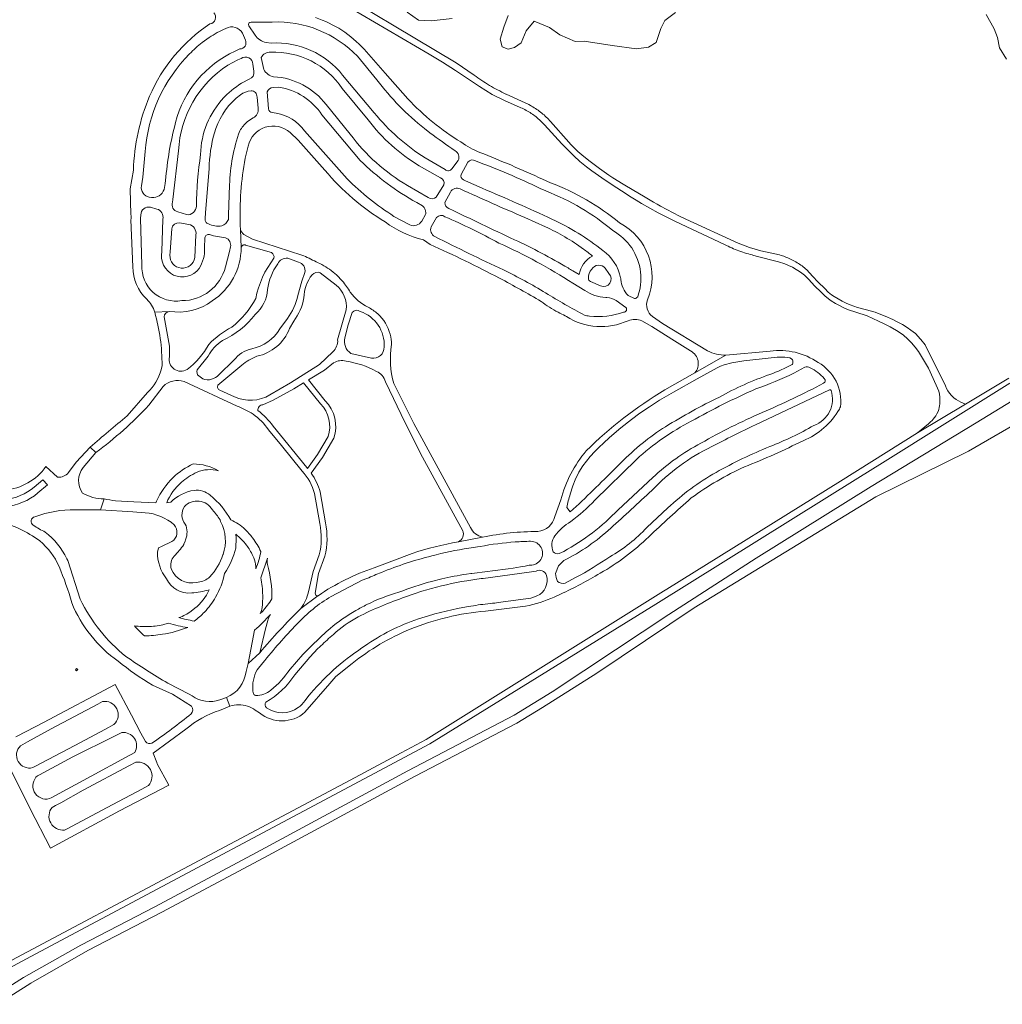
# Model space of a CAD drawing. Extents: x 152825 to 164088, y 457113 to 463005.
# Tile 13 of 256: x 154552 to 154809, y 459826 to 460084. Entities that reach past the tile are written whole.
import ezdxf

# ---------------------------------------------------------------- set-up
doc = ezdxf.new("R2010")
doc.units = 0
doc.header["$LTSCALE"] = 0.5
for name, color, linetype, lineweight in [('B-PV-VH-HALFVERHARDING_GRAVEL-GV', 251, 'CONTINUOUS', 18), ('B-PV-VH-HALFVERHARDING_GRIND-GV', 251, 'CONTINUOUS', 18), ('B-PV-VH-ONVERHARD_ZAND-GV', 251, 'CONTINUOUS', 18)]:
    doc.layers.add(name, color=color, linetype=linetype, lineweight=lineweight)

msp = doc.modelspace()

# ---------------------------------------------------------------- linework, layer by layer
at = {"layer": 'B-PV-VH-HALFVERHARDING_GRAVEL-GV', "flags": 128}
for points in [[(154810.618, 459989.957), (154799.293, 459983.13), (154786.805, 459975.603), (154766.605, 459962.939), (154721.271, 459934.711), (154720.393, 459934.163), (154658.275, 459895.404), (154651.764, 459891.914), (154639.764, 459885.483), (154549.987, 459837.723), (154523.181, 459821.181)], [(154526.01, 459821.731), (154544.626, 459833.176), (154554.907, 459838.691), (154659.281, 459894.294), (154718.38, 459930.847), (154771.178, 459963.754), (154777.581, 459967.745), (154810.929, 459988.623)]]:
    msp.add_lwpolyline(points, dxfattribs=at)
at = {"layer": 'B-PV-VH-HALFVERHARDING_GRIND-GV'}
for points in [[(154602.748, 460085.504, -0.6209808), (154601.78, 460082.592)], [(154601.78, 460082.592, 0.1454897), (154585.972, 460063.676)], [(154605.918, 460081.404, -0.4100655), (154610.264, 460080.142)], [(154611.954, 460082.091, -0.6304547), (154612.537, 460083.012)], [(154618.069, 460083.063, -0.2145476), (154640.339, 460074.095)], [(154642.086, 460075.935, 0.1266755), (154629.342, 460084.267)], [(154601.545, 460079.001, -0.0413459), (154605.918, 460081.404)], [(154616.476, 460077.701, -0.2125142), (154613.597, 460079.655)], [(154596.431, 460074.733, -0.0371102), (154599.768, 460077.729)], [(154611.038, 460078.325, -0.5507084), (154609.574, 460076.018)], [(154636.469, 460069.139, 0.2475786), (154617.813, 460077.55)], [(154584.848, 460049.188, -0.1792629), (154596.431, 460074.733)], [(154608.332, 460075.437, 0.2252315), (154592.786, 460056.823)], [(154615.196, 460073.804, -0.3054504), (154617.621, 460075.197)], [(154617.621, 460075.197, -0.2597527), (154636.345, 460065.685)], [(154593.56, 460049.36, -0.2389809), (154606.437, 460071.817)], [(154609.936, 460073.526, -0.6004986), (154613.002, 460072.061)], [(154613.23, 460070.207, -0.3725292), (154612.063, 460068.117)], [(154618.414, 460068.758, -0.2319391), (154615.85, 460070.631)], [(154611.464, 460067.84, 0.0730957), (154606.173, 460064.073)], [(154632.135, 460061.481, 0.2182963), (154618.414, 460068.758)], [(154645.444, 460067.917, 0.0620682), (154657.871, 460055.178)], [(154603.302, 460055.225, -0.1445506), (154609.718, 460064.064)], [(154609.718, 460064.064, -0.0917443), (154612.522, 460065.103)], [(154612.522, 460065.103, -0.4206958), (154614.072, 460063.425)], [(154616.718, 460064.812, -0.3198225), (154618.308, 460065.904)], [(154619.782, 460066.004, -0.2134959), (154631.052, 460058.754)], [(154585.972, 460063.676, 0.0905101), (154581.745, 460044.307)], [(154605.402, 460063.295, 0.186179), (154599.322, 460048.449)], [(154667.401, 460051.692, -0.0695865), (154653.525, 460062.977)], [(154614.384, 460060.547, -0.3027436), (154613.079, 460057.974)], [(154618.068, 460059.442, -0.3988226), (154617.062, 460060.329)], [(154626.486, 460054.609, 0.1986504), (154619.067, 460059.247)], [(154658.011, 460047.505, -0.0784771), (154644.736, 460059.295)], [(154592.786, 460056.823, 0.0444255), (154590.175, 460041.629)], [(154611.516, 460056.93, 0.0890132), (154609.568, 460054.597)], [(154613.079, 460057.974, 0.0548914), (154611.516, 460056.93)], [(154643.119, 460057.497, 0.0944804), (154656.515, 460045.427)], [(154601.577, 460045.906, -0.0636187), (154603.302, 460055.225)], [(154609.568, 460054.597, 0.0774115), (154606.893, 460040.452)], [(154611.724, 460050.638, -0.5675466), (154622.74, 460054.172)], [(154653.406, 460040.317, -0.1015828), (154638.433, 460053.774)], [(154659.297, 460054.102, 0.0109777), (154665.875, 460049.392)], [(154672.353, 460048.962, -0.0606339), (154667.401, 460051.692)], [(154599.322, 460048.449, 0.0327182), (154598.212, 460034.938)], [(154665.875, 460049.392, -0.4042151), (154666.677, 460046.863)], [(154688.696, 460041.961, 0.0150956), (154672.353, 460048.962)], [(154609.702, 460029.855, -0.0560191), (154611.009, 460047.438)], [(154641.062, 460046.871, 0.067362), (154655.867, 460035.827)], [(154669.175, 460046.437, -0.3937135), (154671.207, 460046.721)], [(154671.207, 460046.721, -0.0232386), (154688.111, 460039.56)], [(154631.789, 460044.32, 0.0831572), (154647.609, 460030.763)], [(154665.018, 460044.636, -0.4556983), (154663.269, 460044.485)], [(154668.022, 460041.811, -0.3835264), (154667.413, 460043.174)], [(154649.881, 460032.234, -0.0538868), (154637.634, 460042.052)], [(154662.02, 460042.34, -0.376877), (154662.947, 460040.507)], [(154708.848, 460030.556, 0.0809152), (154690.821, 460041.031)], [(154585.855, 460037.218, -0.3708813), (154583.839, 460040.215)], [(154589.758, 460039.289, -0.3669632), (154586.526, 460037.169)], [(154664.676, 460038.565, -0.4285725), (154667.227, 460039.424)], [(154667.227, 460039.424, 0.0081123), (154684.132, 460031.943)], [(154691.203, 460031.49, 0.0124754), (154672.92, 460039.57)], [(154689.624, 460038.874, -0.0822894), (154707.101, 460028.536)], [(154593.348, 460033.427, -0.4605732), (154592.005, 460035.97)], [(154660.938, 460037.284, -0.3654119), (154658.817, 460037.185)], [(154664.262, 460034.305, -0.3684629), (154663.218, 460035.829)], [(154583.694, 460032.631, -0.4794059), (154586.208, 460034.623)], [(154587.893, 460034.16, -0.4171668), (154589.43, 460031.545)], [(154598.212, 460034.938, -0.460576), (154595.618, 460032.701)], [(154681.37, 460026.133, -0.0032563), (154664.262, 460034.305)], [(154581.058, 460032.699, -0.1454332), (154581.089, 460031.317)], [(154591.78, 460028.957, -0.4042935), (154593.824, 460030.542)], [(154601.352, 460030.294, -0.4146607), (154600.532, 460031.63)], [(154604.865, 460029.732, -0.1588267), (154601.352, 460030.294)], [(154606.593, 460031.386, -0.1933747), (154604.865, 460029.732)], [(154647.609, 460030.763, 0.099026), (154657.562, 460026.079)], [(154657.128, 460030.998, -0.3662777), (154654, 460029.98)], [(154661.034, 460031.946, -0.4028202), (154663.226, 460032.155)], [(154663.226, 460032.155, -0.0212684), (154677.32, 460025.267)], [(154704.455, 460023.302, 0.0629574), (154691.203, 460031.49)], [(154716.178, 460010.434, 0.3880285), (154708.848, 460030.556)], [(154596.249, 460030.131, -0.4025), (154598.097, 460027.363)], [(154610.653, 460027.494, -0.1735946), (154609.743, 460028.796)], [(154660.566, 460026.951, -0.3731326), (154659.603, 460029.494)], [(154689.469, 460029.506, -0.0511231), (154699.419, 460023.687)], [(154707.101, 460028.536, -0.2406773), (154714.353, 460017.663)], [(154600.426, 460026.648, -0.4356009), (154601.636, 460027.465)], [(154601.636, 460027.465, 0.0541152), (154605.87, 460026.664)], [(154605.87, 460026.664, -0.3524494), (154607.145, 460024.233)], [(154678.484, 460018.222, -0.0070907), (154660.566, 460026.951)], [(154677.32, 460025.267, -0.0388358), (154696.657, 460014.734)], [(154695.402, 460018.738, 0.0259974), (154681.37, 460026.133)], [(154589.228, 460023.069, 0.8088497), (154598.947, 460018.578)], [(154598.947, 460018.578, 0.1467884), (154600.385, 460023.987)], [(154602.387, 460010.118, 0.2526251), (154609.926, 460024.102)], [(154617.887, 460022.765, -0.3058767), (154618.504, 460021.285)], [(154659.348, 460024.918, -0.0122778), (154677.49, 460016.079)], [(154699.419, 460023.687, -0.0130104), (154701.803, 460021.844)], [(154709.122, 460016.168, 0.199848), (154704.455, 460023.302)], [(154597.776, 460021.476, -0.9545445), (154591.309, 460022.101)], [(154618.504, 460021.285, 0.1130992), (154613.73, 460010.763)], [(154619.491, 460019.822, -0.3331398), (154622.154, 460021.265)], [(154624.955, 460020.29, -0.389173), (154626.593, 460017.586)], [(154629.525, 460020.332, 0.0180948), (154625.806, 460022.126)], [(154701.803, 460021.844, 0.2381584), (154698.285, 460016.998)], [(154581.607, 460019.017, 0.2061467), (154585.247, 460010.546)], [(154594.418, 460010.201, -0.4829248), (154583.979, 460019.5)], [(154605.839, 460018.999, -0.3421991), (154594.418, 460010.201)], [(154616.857, 460013.09, -0.1295718), (154619.491, 460019.822)], [(154628.495, 460016.968, -0.2916945), (154630.614, 460017.498)], [(154634.833, 460016.922, 0.0628242), (154631.035, 460019.605)], [(154689.546, 460012.208, 0.0238834), (154678.484, 460018.222)], [(154696.628, 460018, 0.0019182), (154695.402, 460018.738)], [(154700.72, 460016.005, -0.192526), (154701.595, 460018.409)], [(154701.595, 460018.409, -0.5083835), (154705.12, 460018.689)], [(154714.353, 460017.663, -0.1155021), (154713.608, 460011.161)], [(154626.337, 460010.919, -0.1643449), (154628.495, 460016.968)], [(154638.452, 460012.402, 0.0478663), (154636.384, 460015.327)], [(154677.49, 460016.079, -0.0100118), (154688.377, 460009.986)], [(154701.241, 460015.19, -0.2486508), (154700.72, 460016.005)], [(154706.083, 460017.255, -0.8455872), (154703.928, 460014.098)], [(154709.194, 460015.733, 0.0093206), (154709.122, 460016.168)], [(154711.102, 460011.57, -0.1685608), (154709.194, 460015.733)], [(154613.59, 460006.607, 0.2010104), (154616.857, 460013.09)], [(154634.81, 460014.253, -0.2386692), (154637.418, 460007.808)], [(154643.109, 460008.483, -0.1114712), (154638.452, 460012.402)], [(154699.706, 460006.357, -0.0125367), (154689.546, 460012.208)], [(154699.754, 460012.869, 0.1445954), (154705.254, 460011.028)], [(154585.247, 460010.546, -0.1232508), (154587.339, 460007.175)], [(154591.087, 460007.379, 0.1972508), (154602.387, 460010.118)], [(154613.73, 460010.763, -0.1007368), (154607.469, 460003.246)], [(154624.719, 460011.537, -0.1122972), (154622.025, 460005.555)], [(154623.66, 460004.844, 0.118364), (154626.337, 460010.919)], [(154688.377, 460009.986, 0.0431957), (154692.816, 460007.141)], [(154705.582, 460011.022, -0.0671672), (154708.019, 460010.248)], [(154713.608, 460011.161, -0.1809892), (154712.767, 460010.749)], [(154717.474, 460006.078, -0.337506), (154716.178, 460010.434)], [(154587.339, 460007.175, -0.0677456), (154589.26, 459993.224)], [(154589.798, 460005.938, -0.3384322), (154591.087, 460007.379)], [(154638.986, 460007.069, -0.4089926), (154641.074, 460007.397)], [(154641.074, 460007.397, -0.3362512), (154647.314, 459998.077)], [(154645.629, 460006.735, 0.0680109), (154643.109, 460008.483)], [(154692.816, 460007.141, 0.0165528), (154694.666, 460006.248)], [(154709.929, 460007.185, -0.1155427), (154700.972, 460006.166)], [(154710.544, 460008.435, -0.6683742), (154709.929, 460007.185)], [(154605.05, 459999.732, 0.1186468), (154613.59, 460006.607)], [(154648.876, 460001.409, 0.1410191), (154645.629, 460006.735)], [(154694.988, 460006.036, 0.2569519), (154711.081, 460004.951)], [(154700.972, 460006.166, -0.0166846), (154699.706, 460006.357)], [(154711.081, 460004.951, -0.188509), (154714.736, 460004.954)], [(154607.469, 460003.246, 0.0742239), (154601.449, 459998.743)], [(154620.053, 460002.782, -0.2030976), (154612.688, 459997.596)], [(154614.04, 459995.63, 0.2542549), (154622.573, 460002.92)], [(154601.296, 459995.638, -0.1363385), (154605.05, 459999.732)], [(154635.161, 459999.956, -0.2307822), (154633.918, 459996.842)], [(154638.643, 459996.409, -0.3369321), (154637.078, 460000.467)], [(154649.273, 459998.714, 0.0604283), (154648.876, 460001.409)], [(154601.449, 459998.743, -0.1102215), (154595.794, 459992.204)], [(154612.688, 459997.596, 0.1742166), (154608.04, 459994.632)], [(154647.314, 459998.077, -0.4625976), (154643.982, 459995.138)], [(154649.827, 459988.497, -0.110013), (154649.273, 459998.714)], [(154727.45, 459997.06, -0.481252), (154728.569, 459991.294)], [(154736.674, 459995.925, -0.1078273), (154731.889, 459997.049)], [(154760.813, 459994.006, 0.1891754), (154748.215, 459996.961)], [(154595.794, 459992.204, -0.6763967), (154591.209, 459995.487)], [(154610.072, 459993.337, -0.0809521), (154614.04, 459995.63)], [(154634.103, 459993.901, -0.2289158), (154637.357, 459994.324)], [(154637.357, 459994.324, -0.0997508), (154645.288, 459991.651)], [(154589.004, 459992.113, -0.1372216), (154585.423, 459986.19)], [(154598.818, 459990.487, -0.306597), (154598.441, 459992.088)], [(154645.288, 459991.651, -0.2556532), (154647.643, 459988.984)], [(154754.042, 459993.464, -0.0315037), (154748.167, 459990.899)], [(154757.312, 459992.787, -0.2143022), (154758.693, 459992.631)], [(154758.693, 459992.631, -0.0956904), (154762.394, 459989.801)], [(154766.667, 459982.439, 0.3008486), (154760.813, 459994.006)], [(154589.504, 459987.771, -0.274844), (154595.009, 459989.026)], [(154604.1, 459990.779, -0.3018908), (154599.91, 459989.718)], [(154748.167, 459990.899, 0.0411721), (154734.964, 459984.975)], [(154744.509, 459987.09, 0.0296818), (154754.405, 459991.222)], [(154762.394, 459989.801, -0.560349), (154762.233, 459988.625)], [(154604.346, 459986.738, -0.414635), (154603.867, 459988.076)], [(154720.73, 459986.827, 0.0614319), (154700.164, 459970.927)], [(154727.633, 459978.658, -0.0256021), (154744.509, 459987.09)], [(154762.233, 459988.625, -0.0206238), (154746.197, 459980.936)], [(154764.189, 459986.693, -0.4072336), (154759.69, 459977.551)], [(154763.8, 459986.86, -0.521712), (154764.189, 459986.693)], [(154617.454, 459985.521, -0.2404886), (154608.181, 459985.005)], [(154634.153, 459974.241, 0.2840008), (154631.92, 459984.019)], [(154734.964, 459984.975, 0.0271694), (154720.893, 459977.229)], [(154579.127, 459976.328, 0.0216157), (154585.831, 459982.854)], [(154608.846, 459982.612, -0.0538818), (154613.053, 459980.503)], [(154614.316, 459981.438, -0.4224438), (154615.613, 459982.963)], [(154618.271, 459977.393, 0.0737519), (154614.316, 459981.438)], [(154630.668, 459983.181, -0.2841398), (154632.674, 459974.686)], [(154756.874, 459973.544, 0.1656656), (154766.34, 459981.848)], [(154766.34, 459981.848, 0.0086276), (154766.667, 459982.439)], [(154580.15, 459980.037, 0.0081616), (154570.445, 459971.858)], [(154613.053, 459980.503, -0.0795915), (154617.116, 459976.437)], [(154746.197, 459980.936, 0.0279905), (154730.159, 459972.927)], [(154571.923, 459970.442, 0.0216914), (154579.127, 459976.328)], [(154720.893, 459977.229, 0.0583594), (154709.249, 459967.816)], [(154713.263, 459968.678, -0.0639915), (154727.633, 459978.658)], [(154732.964, 459972.003, -0.0112527), (154744.393, 459977.672)], [(154759.69, 459977.551, -0.0403173), (154748.161, 459972.06)], [(154717.295, 459960.56, -0.0908099), (154732.964, 459972.003)], [(154730.159, 459972.927, 0.0670041), (154717.527, 459963.9)], [(154748.161, 459972.06, 0.0277404), (154734.088, 459965.276)], [(154741.541, 459966.698, 0.0182609), (154756.874, 459973.544)], [(154700.164, 459970.927, 0.1106466), (154693.511, 459958.103)], [(154558.894, 459966.809, -0.4631568), (154536.446, 459964.886)], [(154568.486, 459959.869, -0.3292707), (154568.579, 459966.517)], [(154597.414, 459967.47, 0.0872103), (154592.111, 459963.895)], [(154603.985, 459965.723, 0.1303896), (154597.414, 459967.47)], [(154598.41, 459965.296, -0.1698719), (154603.985, 459965.723)], [(154709.249, 459967.816, -0.0046616), (154697.559, 459956.34)], [(154727.632, 459958.577, -0.0548412), (154741.541, 459966.698)], [(154564.742, 459965.214, -0.2747589), (154561.947, 459964.038)], [(154592.111, 459963.895, 0.0924542), (154587.798, 459957.782)], [(154594.353, 459962.675, -0.0423745), (154596.163, 459964.1)], [(154596.163, 459964.1, -0.047281), (154598.41, 459965.296)], [(154625.879, 459965.601, -0.1223624), (154629.124, 459959.758)], [(154630.575, 459960.17, 0.0915864), (154628.227, 459965.105)], [(154734.088, 459965.276, 0.0603824), (154721.513, 459955.959)], [(154539.879, 459959.822, 0.3101139), (154555.844, 459961.445)], [(154590.451, 459957.305, -0.1266199), (154594.353, 459962.675)], [(154556.796, 459959.921, -0.3102404), (154539.316, 459958.116)], [(154574.085, 459958.32, -0.1380211), (154568.486, 459959.869)], [(154577.101, 459957.794, 0.0258843), (154574.085, 459958.32)], [(154597.627, 459960.577, 0.1564993), (154591.532, 459957.489)], [(154601.829, 459959.278, 0.2125138), (154597.627, 459960.577)], [(154607.205, 459952.828, 0.0997865), (154601.829, 459959.278)], [(154695.051, 459956.089, -0.0299524), (154695.979, 459959.563)], [(154706.559, 459950.662, 0.0034915), (154717.295, 459960.56)], [(154716.482, 459948.407, -0.0094762), (154727.632, 459958.577)], [(154595.319, 459951.763, -0.3339093), (154595.092, 459956.324)], [(154595.092, 459956.324, -0.5038208), (154602.398, 459955.477)], [(154696.094, 459952.4, 0.0377755), (154702.447, 459957.986)], [(154555.57, 459951.458, -0.7199808), (154556.022, 459953.636)], [(154556.022, 459953.636, -0.1019063), (154566.551, 459955.453)], [(154584.845, 459954.727, -0.1602954), (154592.419, 459951.559)], [(154602.398, 459955.477, -0.0511756), (154604.399, 459952.845)], [(154691.951, 459953.708, -0.3185578), (154687.508, 459949.81)], [(154708.467, 459955.479, -0.0760559), (154694.292, 459944.607)], [(154546.244, 459952.594, -0.0957865), (154557.258, 459947.353)], [(154558.7, 459949.656, -0.0349602), (154555.57, 459951.458)], [(154592.419, 459951.559, -0.4546567), (154591.844, 459947.158)], [(154595.398, 459947.623, 0.1978278), (154595.319, 459951.763)], [(154604.553, 459952.43, -0.2074542), (154605.191, 459943.811)], [(154610.911, 459950.392, 0.097686), (154607.205, 459952.828)], [(154612.89, 459948.178, 0.038397), (154610.911, 459950.392)], [(154630.467, 459951.87, -0.1138633), (154630.36, 459943.711)], [(154631.827, 459943.355, 0.1139015), (154631.954, 459952.073)], [(154673.066, 459948.32, -0.2328318), (154669.867, 459950.885)], [(154691.933, 459948.68, -0.0957912), (154696.094, 459952.4)], [(154694.303, 459942.216, 0.0696604), (154706.559, 459950.662)], [(154716.03, 459950.852, -0.0688257), (154706.351, 459943.198)], [(154564.358, 459942.701, 0.1091844), (154558.7, 459949.656)], [(154608.499, 459945.456, 0.0450035), (154608.538, 459949.078)], [(154608.538, 459949.078, -0.0667646), (154611.305, 459946.258)], [(154615.064, 459944.578, 0.0543999), (154612.89, 459948.178)], [(154667.88, 459950.013, -0.3953305), (154666.757, 459947.147)], [(154687.508, 459949.81, 0.051237), (154673.066, 459948.32)], [(154691.531, 459944.519, -0.2629016), (154691.933, 459948.68)], [(154703.787, 459938.916, 0.0658019), (154716.482, 459948.407)], [(154557.258, 459947.353, -0.1158489), (154562.307, 459940.68)], [(154592.428, 459943.4, 0.0491042), (154594.946, 459946.403)], [(154605.548, 459938.832, 0.0970456), (154608.499, 459945.456)], [(154611.305, 459946.258, -0.0547133), (154612.954, 459943.464)], [(154666.757, 459947.147, 0.0296832), (154654.624, 459944.101)], [(154660.903, 459943.739, -0.0242862), (154670.71, 459945.637)], [(154672.457, 459945.872, -0.0313282), (154681.59, 459947.088)], [(154681.59, 459947.088, -0.0136648), (154685.617, 459947.259)], [(154685.617, 459947.259, -1.0204335), (154685.507, 459940.995)], [(154588.029, 459944.449, 0.1677165), (154590.398, 459937.408)], [(154591.662, 459940.021, -0.2681021), (154592.428, 459943.4)], [(154605.154, 459943.688, -0.1216648), (154601.718, 459937.984)], [(154613.737, 459940.052, 0.0562955), (154615.064, 459944.578)], [(154616.829, 459941.196, -0.1008572), (154616.805, 459942.822)], [(154646.604, 459939.115, -0.033712), (154659.744, 459943.448)], [(154693.08, 459944.021, -0.3061187), (154691.531, 459944.519)], [(154706.351, 459943.198, -0.0273913), (154697.379, 459937.78)], [(154562.307, 459940.68, -0.0323217), (154565.632, 459931.176)], [(154617.984, 459932.219, 0.0647244), (154616.829, 459941.196)], [(154644.719, 459940.333, 0.06811), (154630.039, 459933.017)], [(154681.083, 459940.257, -0.0113591), (154670.244, 459938.842)], [(154598.292, 459936.514, -0.3751429), (154591.662, 459940.021)], [(154601.373, 459937.65, -0.1615707), (154598.292, 459936.514)], [(154603.26, 459932.66, 0.0910386), (154605.548, 459938.832)], [(154615.064, 459937.71, -0.0450682), (154615.56, 459933.14)], [(154642.827, 459937.492, -0.0099019), (154646.604, 459939.115)], [(154668.864, 459938.648, 0.0203248), (154662.371, 459937.41)], [(154668.895, 459936.937, -0.012282), (154673.217, 459937.54)], [(154687.029, 459939.428, -0.4751763), (154689.742, 459938.345)], [(154689.742, 459938.345, -0.3707191), (154687.274, 459932.95)], [(154692.624, 459936.76, -0.0740195), (154692.101, 459938.801)], [(154693.467, 459933.416, 0.0269316), (154703.787, 459938.916)], [(154590.398, 459937.408, 0.3194992), (154596.991, 459933.758)], [(154659.667, 459936.73, 0.0276246), (154651.132, 459933.918)], [(154657.182, 459934.166, -0.0302847), (154667.512, 459936.697)], [(154694.674, 459936.279, -0.1916844), (154692.624, 459936.76)], [(154596.991, 459933.758, 0.0445218), (154601.531, 459934.55)], [(154601.531, 459934.55, -0.1304345), (154597.83, 459929.732)], [(154600.312, 459928.739, 0.0740788), (154603.26, 459932.66)], [(154615.56, 459933.14, -0.0310715), (154615.417, 459929.953)], [(154624.5, 459925.612, -0.0710198), (154633.478, 459932.828)], [(154627.501, 459934.035, -0.1163292), (154625.508, 459929.68)], [(154629.994, 459932.985, -0.5022146), (154629.31, 459933.659)], [(154640.484, 459927.494, -0.0319295), (154652.88, 459932.708)], [(154651.132, 459933.918, 0.0448716), (154642.795, 459930.692)], [(154684.296, 459930.257, 0.0477574), (154691.79, 459932.651)], [(154687.274, 459932.95, -0.0494906), (154686.41, 459932.653)], [(154565.632, 459931.176, 0.1462021), (154577.763, 459915.914)], [(154579.789, 459917.131, -0.1095628), (154567.822, 459932.115)], [(154615.417, 459929.953, -0.121159), (154614.868, 459928.345)], [(154615.472, 459928.917, 0.04888), (154617.984, 459932.219)], [(154642.795, 459930.692, 0.0162114), (154639.875, 459929.127)], [(154676.275, 459931.099, 0.0141992), (154671.279, 459930.5)], [(154596.859, 459928.951, -0.073951), (154593.64, 459927.289)], [(154593.64, 459927.289, 0.02446), (154597.608, 459926.4)], [(154597.608, 459926.4, 0.0612536), (154600.312, 459928.739)], [(154617.557, 459928.094, -0.0307622), (154613.448, 459924.011)], [(154625.508, 459929.68, 0.0198016), (154614.771, 459918.097)], [(154616.864, 459926.495, -0.1030731), (154617.557, 459928.094)], [(154639.875, 459929.127, 0.040814), (154633.179, 459924.482)], [(154634.062, 459922.864, -0.0609947), (154640.484, 459927.494)], [(154657.202, 459927.24, 0.0709475), (154643.043, 459920.447)], [(154654.095, 459924.232, -0.0737552), (154673.847, 459929.015)], [(154585.963, 459924.97, -0.0455264), (154582.009, 459925.14)], [(154582.009, 459925.14, 0.0338327), (154584.689, 459922.5)], [(154589.968, 459925.54, -0.0469498), (154585.963, 459924.97)], [(154589.324, 459922.926, 0.0513563), (154595.964, 459924.717)], [(154595.964, 459924.717, -0.0471388), (154590.954, 459925.847)], [(154615.581, 459915.451, -0.0198093), (154624.5, 459925.612)], [(154584.689, 459922.5, 0.0345257), (154589.324, 459922.926)], [(154633.179, 459924.482, 0.0088748), (154629.101, 459920.674)], [(154630.759, 459919.915, -0.0172734), (154634.062, 459922.864)], [(154638.979, 459915.327, -0.0696516), (154654.095, 459924.232)], [(154627.853, 459916.949, -0.0163471), (154630.759, 459919.915)], [(154590.78, 459910.138, -0.0190166), (154579.789, 459917.131)], [(154640.61, 459918.726, 0.0774306), (154626.622, 459905.618)], [(154577.763, 459915.914, 0.0340871), (154586.764, 459909.599)], [(154611.212, 459913.219, -0.2739463), (154606.064, 459906.379)], [(154613.131, 459907.358, -0.1619417), (154613.795, 459912.99)], [(154616.384, 459905.159, 0.1192327), (154623.954, 459912.333)], [(154622.703, 459913.787, -0.0705818), (154617.671, 459908.292)], [(154604.364, 459905.747, -0.2357959), (154597.112, 459906.799)], [(154613.717, 459906.886, -0.1797382), (154613.131, 459907.358)], [(154617.671, 459908.292, -0.1820921), (154613.717, 459906.886)], [(154573.648, 459905.318, -0.7501166), (154576.673, 459899.331)], [(154596.942, 459904.094, -0.3696661), (154596.869, 459902.149)], [(154616.556, 459903.69, -0.3308449), (154616.384, 459905.159)], [(154626.622, 459905.618, -0.0916978), (154624.798, 459903.745)], [(154596.869, 459902.149, -0.0202733), (154586.581, 459894.426)], [(154595.497, 459898.135, -0.0975772), (154604.299, 459903.036)], [(154614.74, 459902.386, 0.3679732), (154626.586, 459902.525)], [(154624.798, 459903.745, -0.314366), (154616.556, 459903.69)], [(154578.686, 459897.231, -0.6212512), (154582.119, 459891.972)], [(154555.418, 459888.05, -0.7741426), (154552.244, 459893.786)], [(154586.581, 459894.426, -0.2917255), (154584.915, 459894.844)], [(154582.4, 459889.452, -0.6984272), (154585.704, 459883.358)], [(154559.802, 459879.945, -0.8101855), (154556.715, 459885.943)], [(154563.767, 459871.716, -0.6751764), (154560.496, 459877.663)]]:
    msp.add_lwpolyline(points, format="xyb", dxfattribs=at)
at = {"layer": 'B-PV-VH-HALFVERHARDING_GRIND-GV', "flags": 128}
for points in [[(154613.597, 460079.655), (154611.954, 460082.091)], [(154612.537, 460083.012), (154616.124, 460083.044), (154618.069, 460083.063)], [(154610.264, 460080.142), (154611.038, 460078.325)], [(154599.768, 460077.729), (154601.545, 460079.001)], [(154617.813, 460077.55), (154616.476, 460077.701)], [(154609.574, 460076.018), (154608.332, 460075.437)], [(154640.339, 460074.095), (154645.444, 460067.917)], [(154653.525, 460062.977), (154647.555, 460069.7), (154642.086, 460075.935)], [(154606.437, 460071.817), (154609.043, 460073.145), (154609.936, 460073.526)], [(154613.002, 460072.061), (154613.23, 460070.207)], [(154615.85, 460070.631), (154615.196, 460073.804)], [(154644.736, 460059.295), (154636.469, 460069.139)], [(154612.063, 460068.117), (154611.464, 460067.84)], [(154606.173, 460064.073), (154605.402, 460063.295)], [(154617.062, 460060.329), (154616.718, 460064.812)], [(154618.308, 460065.904), (154619.782, 460066.004)], [(154636.345, 460065.685), (154643.119, 460057.497)], [(154614.072, 460063.425), (154614.384, 460060.547)], [(154638.433, 460053.774), (154632.135, 460061.481)], [(154619.067, 460059.247), (154618.068, 460059.442)], [(154631.052, 460058.754), (154641.062, 460046.871)], [(154622.74, 460054.172), (154624.858, 460052.185), (154631.789, 460044.32)], [(154637.634, 460042.052), (154626.486, 460054.609)], [(154657.871, 460055.178), (154659.297, 460054.102)], [(154583.839, 460040.215), (154584.23, 460042.465), (154584.848, 460049.188)], [(154592.005, 460035.97), (154592.072, 460036.632), (154593.56, 460049.36)], [(154611.009, 460047.438), (154611.724, 460050.638)], [(154600.532, 460031.63), (154600.608, 460033.263), (154601.529, 460044.701), (154601.577, 460045.906)], [(154663.269, 460044.485), (154658.011, 460047.505)], [(154666.677, 460046.863), (154665.018, 460044.636)], [(154667.413, 460043.174), (154669.175, 460046.437)], [(154581.745, 460044.307), (154580.909, 460039.431), (154581.058, 460032.699)], [(154656.515, 460045.427), (154662.02, 460042.34)], [(154590.175, 460041.629), (154590.046, 460040.853), (154589.758, 460039.289)], [(154672.92, 460039.57), (154668.583, 460041.531), (154668.022, 460041.811)], [(154690.821, 460041.031), (154688.696, 460041.961)], [(154606.893, 460040.452), (154606.65, 460032.542), (154606.593, 460031.386)], [(154658.817, 460037.185), (154653.406, 460040.317)], [(154662.947, 460040.507), (154660.938, 460037.284)], [(154663.218, 460035.829), (154664.676, 460038.565)], [(154688.111, 460039.56), (154689.624, 460038.874)], [(154586.526, 460037.169), (154585.855, 460037.218)], [(154655.867, 460035.827), (154657.307, 460035.004), (154657.471, 460034.863), (154657.621, 460034.707), (154657.755, 460034.538), (154657.874, 460034.358), (154657.976, 460034.167), (154658.059, 460033.968), (154658.124, 460033.762), (154658.169, 460033.55), (154658.195, 460033.336), (154658.2, 460033.12), (154658.186, 460032.904), (154658.152, 460032.691), (154657.128, 460030.998)], [(154586.208, 460034.623), (154587.893, 460034.16)], [(154595.618, 460032.701), (154593.348, 460033.427)], [(154581.089, 460031.317), (154581.607, 460019.017)], [(154583.979, 460019.5), (154583.622, 460031.658), (154583.694, 460032.631)], [(154589.43, 460031.545), (154589.228, 460023.069)], [(154593.824, 460030.542), (154596.249, 460030.131)], [(154654, 460029.98), (154649.881, 460032.234)], [(154659.603, 460029.494), (154661.034, 460031.946)], [(154684.132, 460031.943), (154689.469, 460029.506)], [(154591.309, 460022.101), (154591.379, 460023.001), (154591.78, 460028.957)], [(154609.926, 460024.102), (154609.743, 460028.796), (154609.702, 460029.855)], [(154609.743, 460028.796), (154609.926, 460024.102), (154609.949, 460024.18), (154609.978, 460024.256), (154610.015, 460024.329), (154610.058, 460024.399), (154610.107, 460024.464), (154610.162, 460024.524), (154610.222, 460024.579), (154610.287, 460024.629), (154610.357, 460024.672), (154610.429, 460024.708), (154610.505, 460024.738), (154610.584, 460024.761), (154610.664, 460024.777), (154610.745, 460024.785), (154610.827, 460024.786), (154610.908, 460024.779), (154610.988, 460024.765), (154611.067, 460024.744), (154617.887, 460022.765)], [(154598.097, 460027.363), (154597.776, 460021.476)], [(154600.385, 460023.987), (154600.426, 460026.648)], [(154625.806, 460022.126), (154612.919, 460026.275), (154610.653, 460027.494)], [(154657.562, 460026.079), (154659.348, 460024.918)], [(154607.145, 460024.233), (154606.858, 460023.038), (154605.839, 460018.999)], [(154622.154, 460021.265), (154624.955, 460020.29)], [(154631.035, 460019.605), (154629.525, 460020.332)], [(154626.593, 460017.586), (154625.766, 460015.296), (154624.719, 460011.537)], [(154630.614, 460017.498), (154634.81, 460014.253)], [(154698.285, 460016.998), (154696.628, 460018)], [(154705.12, 460018.689), (154706.083, 460017.255)], [(154636.384, 460015.327), (154634.833, 460016.922)], [(154703.928, 460014.098), (154701.241, 460015.19)], [(154696.657, 460014.734), (154699.754, 460012.869)], [(154705.254, 460011.028), (154705.418, 460011.024), (154705.582, 460011.022)], [(154708.019, 460010.248), (154710.544, 460008.435)], [(154712.767, 460010.749), (154711.102, 460011.57)], [(154591.087, 460007.379), (154587.339, 460007.175)], [(154587.339, 460007.175), (154591.087, 460007.379)], [(154637.418, 460007.808), (154635.161, 459999.956)], [(154637.078, 460000.467), (154637.888, 460003.835), (154638.986, 460007.069)], [(154591.209, 459995.487), (154591.196, 459998.254), (154589.798, 460005.938)], [(154622.025, 460005.555), (154620.053, 460002.782)], [(154622.573, 460002.92), (154623.66, 460004.844)], [(154694.666, 460006.248), (154694.827, 460006.141), (154694.988, 460006.036)], [(154714.736, 460004.954), (154717.276, 460003.431), (154722.502, 460000.098), (154727.45, 459997.06)], [(154731.889, 459997.049), (154720.134, 460004.246), (154717.474, 460006.078)], [(154633.918, 459996.842), (154630.386, 459993.451), (154622.791, 459988.707), (154617.454, 459985.521)], [(154748.215, 459996.961), (154736.674, 459995.925), (154728.569, 459991.294), (154720.73, 459986.827)], [(154598.441, 459992.088), (154601.296, 459995.638)], [(154608.04, 459994.632), (154604.1, 459990.779)], [(154643.982, 459995.138), (154638.643, 459996.409)], [(154695.979, 459959.563), (154696.666, 459961.741), (154697.263, 459963.331), (154698.193, 459965.3), (154699.307, 459966.982), (154700.248, 459968.201), (154701.165, 459969.412), (154702.385, 459970.724), (154703.551, 459971.863), (154704.662, 459972.907), (154706.218, 459974.37), (154709.229, 459976.889), (154711.962, 459979.079), (154714.193, 459980.766), (154716.698, 459982.435), (154719.327, 459984.136), (154722.973, 459986.242), (154729.177, 459989.707), (154734.357, 459992.656), (154735.224, 459993.097), (154736.181, 459993.429), (154738.242, 459993.961), (154741.383, 459994.427), (154748.493, 459995.253), (154750.088, 459995.386), (154750.7, 459995.412), (154751.538, 459995.412), (154752.043, 459995.426), (154752.907, 459995.346), (154753.399, 459995.226), (154753.838, 459994.974), (154754.024, 459994.823), (154754.113, 459994.681), (154754.169, 459994.461), (154754.188, 459994.208), (154754.192, 459993.972), (154754.159, 459993.775), (154754.103, 459993.598), (154754.042, 459993.464)], [(154728.569, 459991.294), (154736.674, 459995.925)], [(154589.26, 459993.224), (154589.004, 459992.113)], [(154603.867, 459988.076), (154610.072, 459993.337)], [(154631.92, 459984.019), (154627.516, 459989.466), (154631.759, 459992.009), (154634.103, 459993.901)], [(154754.405, 459991.222), (154757.312, 459992.787)], [(154595.009, 459989.026), (154608.846, 459982.612)], [(154599.91, 459989.718), (154598.818, 459990.487)], [(154585.831, 459982.854), (154589.504, 459987.771)], [(154608.181, 459985.005), (154604.346, 459986.738)], [(154615.613, 459982.963), (154618.302, 459984.126), (154623.683, 459987.169), (154626.216, 459988.687), (154630.668, 459983.181)], [(154647.643, 459988.984), (154652.843, 459978.193), (154657.305, 459969.28), (154667.88, 459950.013)], [(154669.867, 459950.885), (154660.911, 459967.337), (154655.09, 459978.069), (154649.827, 459988.497)], [(154744.393, 459977.672), (154763.8, 459986.86)], [(154585.423, 459986.19), (154580.15, 459980.037)], [(154617.116, 459976.437), (154620.452, 459972.312), (154625.879, 459965.601)], [(154632.674, 459974.686), (154629.903, 459969.96), (154627.251, 459966.315), (154627.071, 459966.513), (154618.271, 459977.393)], [(154628.227, 459965.105), (154631.159, 459969.137), (154634.153, 459974.241)], [(154568.579, 459966.517), (154571.923, 459970.442), (154570.445, 459971.858), (154566.787, 459967.922), (154564.742, 459965.214)], [(154570.445, 459971.858), (154571.923, 459970.442)], [(154702.447, 459957.986), (154713.263, 459968.678)], [(154561.947, 459964.038), (154558.894, 459966.809)], [(154555.844, 459961.445), (154558.112, 459963.345), (154559.255, 459961.98), (154556.796, 459959.921)], [(154717.527, 459963.9), (154708.467, 459955.479)], [(154566.551, 459955.453), (154570.867, 459955.483), (154573.175, 459955.499), (154574.085, 459958.32)], [(154574.085, 459958.32), (154573.175, 459955.499), (154581.596, 459954.942), (154584.845, 459954.727)], [(154629.124, 459959.758), (154630.467, 459951.87)], [(154631.954, 459952.073), (154630.575, 459960.17)], [(154693.511, 459958.103), (154691.951, 459953.708)], [(154587.798, 459957.782), (154587.598, 459957.302), (154581.834, 459957.572), (154577.101, 459957.794)], [(154591.532, 459957.489), (154590.451, 459957.305)], [(154697.559, 459956.34), (154695.961, 459954.989), (154695.051, 459956.089)], [(154721.513, 459955.959), (154716.03, 459950.852)], [(154604.399, 459952.845), (154604.553, 459952.43)], [(154673.066, 459948.32), (154666.757, 459947.147)], [(154666.757, 459947.147), (154673.066, 459948.32)], [(154591.844, 459947.158), (154589.116, 459945.849), (154588.332, 459945.518), (154588.029, 459944.449)], [(154594.946, 459946.403), (154594.975, 459946.473), (154595.293, 459947.297), (154595.398, 459947.623)], [(154670.71, 459945.637), (154671.736, 459945.779), (154672.457, 459945.872)], [(154567.822, 459932.115), (154564.598, 459942.207), (154564.358, 459942.701)], [(154605.191, 459943.811), (154605.154, 459943.688)], [(154612.954, 459943.464), (154613.216, 459942.934), (154613.427, 459942.382), (154613.586, 459941.813), (154613.691, 459941.232), (154613.742, 459940.643), (154613.737, 459940.052)], [(154616.805, 459942.822), (154615.064, 459937.71)], [(154630.36, 459943.711), (154628.767, 459939.376), (154627.501, 459934.035)], [(154629.31, 459933.659), (154630.175, 459938.859), (154631.827, 459943.355)], [(154654.624, 459944.101), (154644.719, 459940.333)], [(154659.744, 459943.448), (154660.903, 459943.739)], [(154694.292, 459944.607), (154693.08, 459944.021)], [(154685.507, 459940.995), (154685.203, 459941.021), (154684.178, 459940.753), (154682.936, 459940.549), (154681.083, 459940.257)], [(154692.101, 459938.801), (154692.896, 459940.81), (154694.303, 459942.216)], [(154601.718, 459937.984), (154601.373, 459937.65)], [(154670.244, 459938.842), (154670.017, 459938.812), (154668.864, 459938.648)], [(154673.217, 459937.54), (154685.26, 459939.186), (154687.029, 459939.428)], [(154697.379, 459937.78), (154694.674, 459936.279)], [(154633.478, 459932.828), (154641.602, 459937.089), (154642.827, 459937.492)], [(154662.371, 459937.41), (154659.667, 459936.73)], [(154667.512, 459936.697), (154668.895, 459936.937)], [(154630.039, 459933.017), (154629.994, 459932.985), (154625.508, 459929.68)], [(154625.508, 459929.68), (154629.994, 459932.985)], [(154652.88, 459932.708), (154655.188, 459933.521), (154657.182, 459934.166)], [(154686.41, 459932.653), (154685.704, 459932.409), (154677.148, 459931.199), (154676.731, 459931.14), (154676.275, 459931.099)], [(154691.79, 459932.651), (154693.467, 459933.416)], [(154671.279, 459930.5), (154669.413, 459930.203), (154667.932, 459929.939), (154666.455, 459929.65), (154664.983, 459929.336), (154663.517, 459928.998), (154662.056, 459928.635), (154660.602, 459928.248), (154658.617, 459927.677), (154657.202, 459927.24)], [(154673.847, 459929.015), (154684.296, 459930.257)], [(154597.83, 459929.732), (154596.859, 459928.951)], [(154614.868, 459928.345), (154615.472, 459928.917)], [(154590.954, 459925.847), (154589.968, 459925.54)], [(154614.771, 459918.097), (154616.327, 459924.341), (154616.864, 459926.495)], [(154613.448, 459924.011), (154612.801, 459920.74), (154611.73, 459915.321), (154614.771, 459918.097)], [(154629.101, 459920.674), (154626.017, 459917.601), (154622.703, 459913.787)], [(154643.043, 459920.447), (154641.133, 459919.112), (154640.61, 459918.726)], [(154614.771, 459918.097), (154611.73, 459915.321), (154611.212, 459913.219)], [(154623.954, 459912.333), (154627.853, 459916.949)], [(154613.795, 459912.99), (154614.129, 459913.634), (154615.581, 459915.451)], [(154626.586, 459902.525), (154633.099, 459910.063), (154634.641, 459911.847), (154638.979, 459915.327)], [(154584.915, 459894.844), (154583.736, 459897.077), (154581.26, 459901.768), (154577.022, 459909.823), (154558.229, 459899.872), (154551.355, 459896.295), (154551.033, 459896.127)], [(154586.764, 459909.599), (154591.95, 459907.235), (154596.942, 459904.094)], [(154597.112, 459906.799), (154596.316, 459907.224), (154590.78, 459910.138)], [(154552.244, 459893.786), (154554.019, 459894.767), (154560.227, 459898.2), (154572.472, 459904.694), (154573.648, 459905.318)], [(154604.299, 459903.036), (154607.008, 459904.135), (154606.064, 459906.379), (154604.364, 459905.747)], [(154606.064, 459906.379), (154607.008, 459904.135)], [(154607.008, 459904.135), (154607.564, 459904.301), (154608.133, 459904.42), (154608.709, 459904.492), (154609.289, 459904.517), (154609.869, 459904.495), (154610.445, 459904.425), (154611.014, 459904.308), (154611.571, 459904.145), (154612.113, 459903.937), (154612.636, 459903.685), (154613.137, 459903.391), (154613.612, 459903.057), (154614.74, 459902.386)], [(154576.673, 459899.331), (154574.422, 459898.127), (154566.436, 459893.857), (154555.992, 459888.352), (154555.418, 459888.05)], [(154545.042, 459896.652), (154545.355, 459896.028), (154554.767, 459877.254), (154560.05, 459867.012), (154578.103, 459876.731), (154590.974, 459883.506), (154588.002, 459889.041), (154587.871, 459889.375), (154586.951, 459891.806), (154595.497, 459898.135)], [(154556.715, 459885.943), (154557.204, 459886.203), (154565.939, 459890.859), (154576.833, 459896.305), (154578.686, 459897.231)], [(154582.119, 459891.972), (154579.721, 459890.678), (154570.682, 459885.802), (154560.251, 459880.187)], [(154561.346, 459878.123), (154562.735, 459878.875), (154568.656, 459882.119), (154580.776, 459888.585), (154582.4, 459889.452)], [(154585.704, 459883.358), (154583.995, 459882.454), (154574.864, 459877.621), (154564.277, 459871.987), (154563.767, 459871.716)], [(154560.251, 459880.187), (154559.802, 459879.945)], [(154560.496, 459877.663), (154561.346, 459878.123)]]:
    msp.add_lwpolyline(points, dxfattribs=at)
at = {"layer": 'B-PV-VH-ONVERHARD_ZAND-GV', "flags": 128}
for points in [[(154637.64, 460087.183), (154659.061, 460074.645), (154662.557, 460072.56), (154666.015, 460070.412), (154672.227, 460066.165), (154675.52, 460064.131), (154678.988, 460062.412), (154682.73, 460060.82), (154682.743, 460060.814), (154683.096, 460060.659), (154683.446, 460060.497), (154683.792, 460060.328), (154684.135, 460060.151), (154684.473, 460059.968), (154684.808, 460059.777), (154685.139, 460059.58), (154685.466, 460059.375), (154685.788, 460059.164), (154686.106, 460058.946), (154686.42, 460058.722), (154686.729, 460058.491), (154687.032, 460058.254), (154687.331, 460058.011), (154687.625, 460057.761), (154687.913, 460057.506), (154688.197, 460057.244), (154688.474, 460056.977), (154688.746, 460056.704), (154689.012, 460056.425), (154689.273, 460056.141), (154693.803, 460051.205), (154695.316, 460049.605), (154696.888, 460048.063), (154698.518, 460046.582), (154700.202, 460045.163), (154700.886, 460044.628), (154701.59, 460044.121), (154704.253, 460042.295), (154706.934, 460040.497), (154709.407, 460038.874), (154711.897, 460037.277), (154713.237, 460036.443), (154714.593, 460035.637), (154716.785, 460034.386), (154719.002, 460033.179), (154721.241, 460032.013), (154723.502, 460030.891), (154736.341, 460024.892), (154736.799, 460024.657), (154737.261, 460024.428), (154737.726, 460024.207), (154738.194, 460023.993), (154738.666, 460023.786), (154739.141, 460023.587), (154739.619, 460023.395), (154740.1, 460023.211), (154740.584, 460023.034), (154741.07, 460022.864), (154741.559, 460022.702), (154742.05, 460022.548), (154742.544, 460022.402), (154743.04, 460022.263), (154743.538, 460022.132), (154743.723, 460022.085), (154744.603, 460021.808), (154750.441, 460020.308), (154752.051, 460019.785), (154753.086, 460019.416), (154754.06, 460018.965), (154755.085, 460018.371), (154755.949, 460017.853), (154756.556, 460017.345), (154757.228, 460016.836), (154758.375, 460015.689), (154759.87, 460014.096), (154761.575, 460012.408), (154762.559, 460011.441), (154763.477, 460010.687), (154764.231, 460010.162), (154765.334, 460009.473), (154766.404, 460008.898), (154767.519, 460008.308), (154768.732, 460007.8), (154770.683, 460007.161), (154773.585, 460006.194), (154776.612, 460004.804), (154777.857, 460004.225), (154779.6, 460003.331), (154781.305, 460002.366), (154782.215, 460001.782), (154783.08, 460001.134), (154784.173, 460000.186), (154784.358, 460000), (154785.194, 459999.161), (154786.139, 459998.065), (154787.003, 459996.903), (154789.616, 459992.509), (154791.676, 459988.071), (154792.325, 459986.516), (154792.507, 459985.734), (154792.582, 459984.909), (154792.614, 459983.909), (154792.614, 459983.169), (154792.561, 459982.698), (154792.475, 459982.258), (154792.357, 459981.712), (154792.164, 459981.19), (154791.843, 459980.596), (154791.632, 459980.232), (154791.537, 459980.066), (154791.241, 459979.65), (154790.866, 459979.211), (154790.566, 459978.846), (154790.19, 459978.525), (154789.665, 459978), (154786.805, 459975.603), (154799.293, 459983.13), (154798.06, 459983.621), (154796.92, 459984.3), (154796.261, 459984.814), (154795.656, 459985.39), (154795.167, 459985.955), (154794.737, 459986.565), (154794.367, 459987.214), (154794.064, 459987.896), (154788.808, 459998.606), (154787.682, 460000), (154787.571, 460000.137), (154786.222, 460001.57), (154784.996, 460002.496), (154784.047, 460003.144), (154782.846, 460003.935), (154781.43, 460004.684), (154780.313, 460005.267), (154778.347, 460006.117), (154776.764, 460006.766), (154775.698, 460007.157), (154773.451, 460007.77), (154771.103, 460008.431), (154769.2, 460009.054), (154768.092, 460009.519), (154767.034, 460010.078), (154766.006, 460010.631), (154764.968, 460011.279), (154764.285, 460011.755), (154763.454, 460012.437), (154762.515, 460013.36), (154760.829, 460015.029), (154759.336, 460016.62), (154757.806, 460018.29), (154757.511, 460018.541), (154757.211, 460018.786), (154756.906, 460019.025), (154756.596, 460019.257), (154756.281, 460019.483), (154755.962, 460019.703), (154755.638, 460019.915), (154755.31, 460020.121), (154754.977, 460020.32), (154754.641, 460020.513), (154754.301, 460020.698), (154753.957, 460020.876), (154753.609, 460021.047), (154753.258, 460021.211), (154752.904, 460021.368), (154752.546, 460021.517), (154752.186, 460021.659), (154751.822, 460021.793), (154751.456, 460021.92), (154751.087, 460022.039), (154750.733, 460022.146), (154745.794, 460023.235), (154742.803, 460024.065), (154739.918, 460025.211), (154726.235, 460031.492), (154724.562, 460032.312), (154722.901, 460033.157), (154721.251, 460034.023), (154719.613, 460034.912), (154718.664, 460035.443), (154717.722, 460035.988), (154715.146, 460037.509), (154712.578, 460039.042), (154709.851, 460040.687), (154707.134, 460042.347), (154706.61, 460042.677), (154706.095, 460043.021), (154703.599, 460044.78), (154701.148, 460046.603), (154699.532, 460047.884), (154697.966, 460049.226), (154697.337, 460049.806), (154696.731, 460050.41), (154696.148, 460051.035), (154695.589, 460051.683), (154690.815, 460057.057), (154690.547, 460057.353), (154690.273, 460057.643), (154689.993, 460057.928), (154689.708, 460058.207), (154689.417, 460058.481), (154689.121, 460058.749), (154688.819, 460059.01), (154688.513, 460059.266), (154688.201, 460059.515), (154687.884, 460059.758), (154687.563, 460059.995), (154687.236, 460060.225), (154686.905, 460060.448), (154686.57, 460060.665), (154686.231, 460060.875), (154685.887, 460061.079), (154685.54, 460061.275), (154685.188, 460061.464), (154685.168, 460061.475), (154679.228, 460064.206), (154679.169, 460064.233), (154678.62, 460064.491), (154678.076, 460064.756), (154677.534, 460065.027), (154676.997, 460065.306), (154676.463, 460065.592), (154675.933, 460065.885), (154675.406, 460066.186), (154674.884, 460066.493), (154674.366, 460066.806), (154673.852, 460067.127), (154673.343, 460067.455), (154672.837, 460067.789), (154672.337, 460068.129), (154671.841, 460068.477), (154671.349, 460068.831), (154670.862, 460069.191), (154666.104, 460072.401), (154628.778, 460094.826)], [(154653.337, 460085.675), (154656.257, 460083.529), (154659.639, 460083.34), (154665.075, 460083.958)], [(154679.746, 460084.784), (154678.653, 460081.743), (154677.617, 460078.584), (154678.141, 460076.613), (154679.75, 460075.925), (154681.386, 460076.414), (154683.118, 460077.608), (154684.478, 460080.738), (154686.499, 460083.331), (154690.513, 460081.628), (154693.234, 460079.759), (154697.282, 460077.95), (154699.63, 460078.069), (154706.942, 460076.948), (154713.332, 460076.076), (154716.445, 460076.457), (154718.427, 460077.748), (154719.626, 460081.332), (154720.683, 460083.485), (154723.528, 460085.6)], [(154804.695, 460085.047), (154806.802, 460081.287), (154807.722, 460078.986), (154808.257, 460076.322), (154810.04, 460073.387)], [(154837.772, 460000), (154802.142, 459978.263), (154774.684, 459961.539), (154744.548, 459942.8), (154721.78, 459928.096), (154707.843, 459918.896), (154691.227, 459907.847), (154681.34, 459901.737), (154653.538, 459887.219), (154613.971, 459865.894), (154587.343, 459851.678), (154567.967, 459841.64), (154553.027, 459833.159), (154498.328, 459798.418)], [(154500.201, 459796.979), (154554.9, 459831.72), (154569.839, 459840.201), (154589.216, 459850.239), (154615.844, 459864.455), (154655.411, 459885.78), (154681.971, 459899.649), (154688.72, 459903.737), (154702.951, 459912.728), (154728.397, 459929.867), (154775.862, 459958.86), (154800.102, 459970.828), (154815.596, 459979.787)]]:
    msp.add_lwpolyline(points, dxfattribs=at)
msp.add_lwpolyline([(154566.913, 459913.365), (154567.212, 459913.684), (154566.918, 459913.962), (154566.614, 459913.648)], close=True, dxfattribs=at)

doc.saveas('drawing.dxf')
